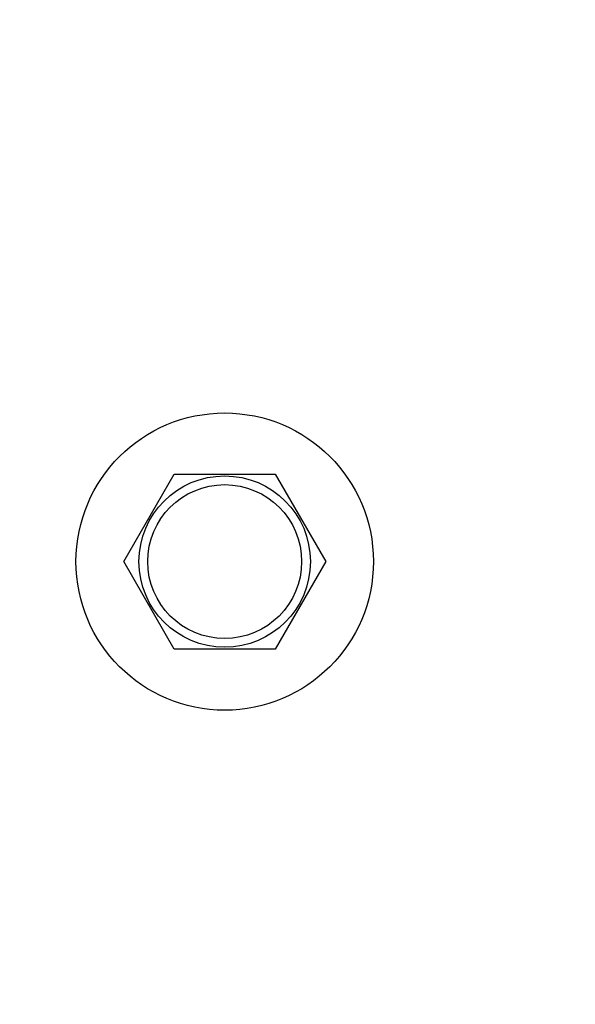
# Model space of a CAD drawing. Header units: millimetres. Extents: x 0 to 420, y 0 to 297.
# Tile 129 of 256: x 126.45 to 129.63, y 133.67 to 139.3. Entities that reach past the tile are written whole.
import ezdxf

# ---------------------------------------------------------------- set-up
doc = ezdxf.new("R2010")
doc.units = ezdxf.units.MM
doc.header["$LTSCALE"] = 23.1
doc.layers.get('0').update_dxf_attribs({"linetype": 'CONTINUOUS'})
for name, color, linetype in [('02___PRT_ALL_AXES', 7, 'CONTINUOUS'), ('03___PRT_ALL_CURVES', 7, 'CONTINUOUS'), ('DIM_PILOTEES', 7, 'CONTINUOUS')]:
    doc.layers.add(name, color=color, linetype=linetype)
doc.styles.get("Standard").update_dxf_attribs({"font": 'txt', "width": 0.7})
doc.dimstyles.new('DIMSTYLE_4', dxfattribs={"dimtxt": 2.5, "dimasz": 3.5, "dimexe": 2, "dimexo": 0, "dimtad": 1, "dimdec": 0, "dimlfac": 10, "dimdsep": 46, "dimtxsty": 'Standard', "dimblk": '_FILLED', "dimblk1": '_FILLED', "dimblk2": '_FILLED', "dimcen": 0.09, "dimazin": 2, "dimtp": 0.8, "dimtm": 0.8, "dimtfac": 1, "dimtdec": 0, "dimtofl": 0, "dimtmove": 0, "dimatfit": 3, "dimldrblk": '_FILLED', "dimfxl": 0, "dimtolj": 1, "dimarcsym": 0})

# ---------------------------------------------------------------- blocks, each defined once
blk = doc.blocks.new('_FILLED')
at = {"color": 0, "linetype": 'ByBlock'}
blk.add_solid([(0, 0), (-1, 0.1429), (-1, -0.1429)], dxfattribs=at)
blk = doc.blocks.new('*D5')
at = {"layer": 'DIM_PILOTEES', "color": 2, "linetype": 'Continuous'}
for p, q in [((95.9146, 146.4487), (95.9146, 118.4025)), ((152.3359, 146.4487), (152.3359, 118.4025)), ((95.9146, 120.4025), (124.1252, 120.4025)), ((152.3359, 120.4025), (124.1252, 120.4025))]:
    blk.add_line(p, q, dxfattribs=at)
at = {"layer": 'DIM_PILOTEES', "color": 2, "linetype": 'Continuous', "xscale": 3.5, "yscale": 3.5, "zscale": 3.5, "rotation": 180}
blk.add_blockref('_FILLED', (95.9146, 120.4025), dxfattribs=at)
at = {"layer": 'DIM_PILOTEES', "color": 2, "linetype": 'Continuous', "xscale": 3.5, "yscale": 3.5, "zscale": 3.5}
blk.add_blockref('_FILLED', (152.3359, 120.4025), dxfattribs=at)
at = {"layer": 'DIM_PILOTEES', "color": 2, "linetype": 'Continuous', "insert": (124.7849, 123.5275), "char_height": 2.5, "width": 8.571429, "attachment_point": 2, "line_spacing_factor": 0.9}
blk.add_mtext('{\\ftxt;\\W0.0001;\\H0.0001;\\~}{\\ftxt;\\W2.2857142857;\\H2.5; }{\\ftxt;\\W0.0001;\\H0.0001;\\~}', dxfattribs=at)

msp = doc.modelspace()

# ---------------------------------------------------------------- linework, layer by layer
at = {"color": 7, "linetype": 'Continuous'}
for radius in [0.49, 0.44]:
    msp.add_circle((127.6252, 136.2045), radius, dxfattribs=at)
at = {"layer": '02___PRT_ALL_AXES', "color": 7, "linetype": 'Continuous'}
for p, q in [((127.0479, 136.2045), (127.3366, 136.7045)), ((127.3366, 136.7045), (127.9139, 136.7045)), ((127.9139, 136.7045), (128.2026, 136.2045)), ((127.3366, 135.7045), (127.0479, 136.2045)), ((128.2026, 136.2045), (127.9139, 135.7045)), ((127.9139, 135.7045), (127.3366, 135.7045))]:
    msp.add_line(p, q, dxfattribs=at)
at = {"layer": '03___PRT_ALL_CURVES', "color": 4, "linetype": 'Continuous'}
msp.add_circle((127.6252, 136.2045), 0.85, dxfattribs=at)

# ---------------------------------------------------------------- dimensions: what is measured, and where the dimension line sits
at = {"layer": 'DIM_PILOTEES', "color": 2, "linetype": 'Continuous'}
dim = msp.add_linear_dim(base=(152.3359, 120.4025), p1=(95.9146, 146.4487), p2=(152.3359, 146.4487), text='{\\ftxt;\\W0.0001;\\H0.0001;\\~}{\\ftxt;\\W2.2857142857;\\H2.5; }{\\ftxt;\\W0.0001;\\H0.0001;\\~}', dimstyle='DIMSTYLE_4', dxfattribs=at)
dim.commit()
dim.dimension.update_dxf_attribs({"geometry": '*D5', "text_midpoint": (124.4277, 120.4025), "dimtype": 160})

doc.saveas('drawing.dxf')
